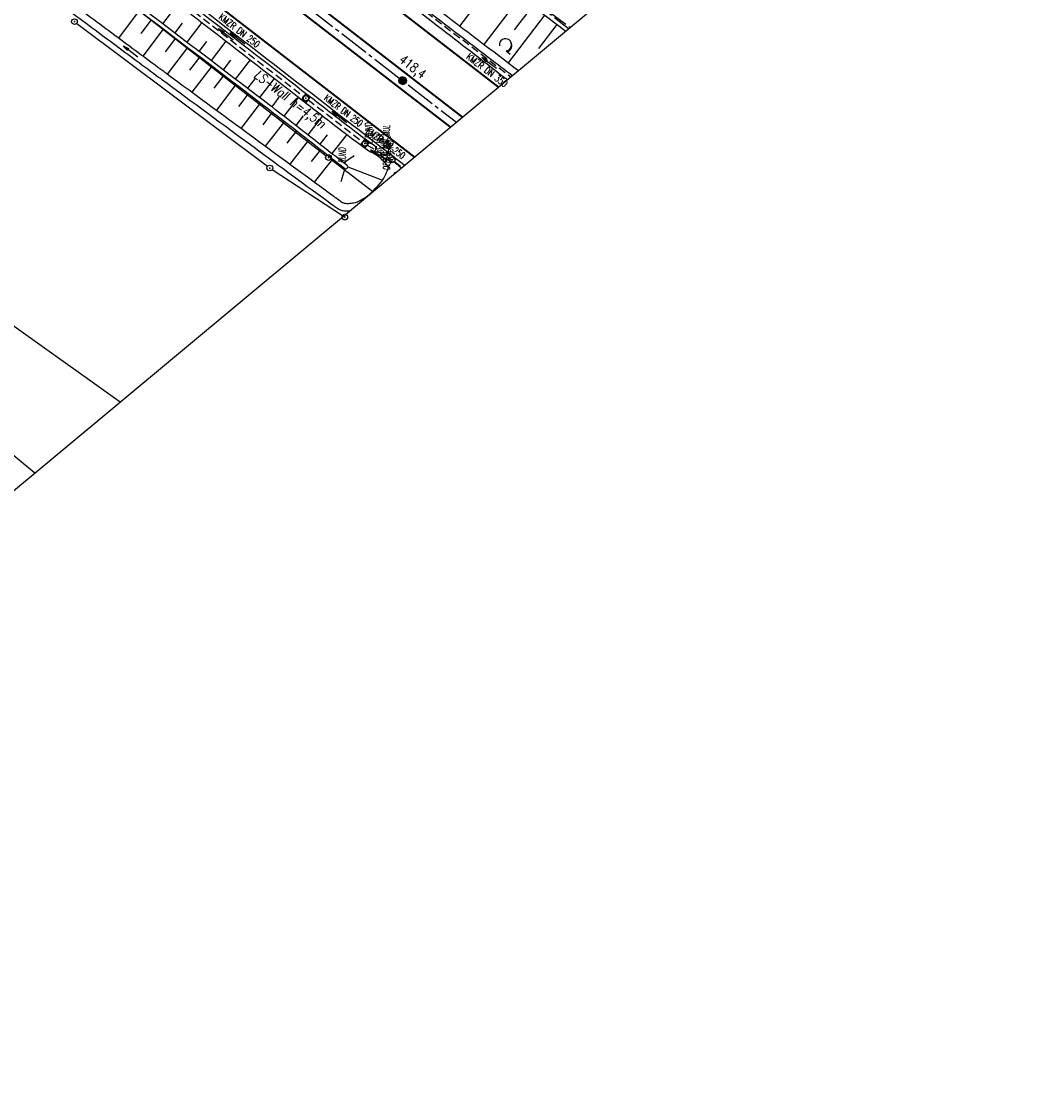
# Model space of a CAD drawing. Extents: x 448150 to 449332, y 437108 to 438384.
# Tile 41 of 172: x 449070 to 449332, y 437108 to 437390. Entities that reach past the tile are written whole.
import ezdxf
from ezdxf.enums import TextEntityAlignment as Align

# ---------------------------------------------------------------- set-up
doc = ezdxf.new("R2010")
doc.units = 0
doc.header["$LTSCALE"] = 2
doc.header["$MEASUREMENT"] = 0
for name, pattern in [('ACHSE', [5.5, 4, -0.5, 0.5, -0.5]), ('AUSGEZOGEN', [0]), ('GESTRICH-X2', [1.5, 1, -0.5]), ('PHANTOMX2', [5, 2.5, -0.5, 0.5, -0.5, 0.5, -0.5])]:
    doc.linetypes.add(name, pattern=pattern)
doc.layers.get('0').update_dxf_attribs({"linetype": 'AUSGEZOGEN'})
for name, color, linetype in [('213-GRENZL-BAB', 7, 'AUSGEZOGEN'), ('213_GRENZL', 8, 'AUSGEZOGEN'), ('213_GRENZP', 8, 'AUSGEZOGEN'), ('213GRENZP-BAB', 7, 'AUSGEZOGEN'), ('ACHSETOP', 250, 'ACHSE'), ('ANMERKUNG', 7, 'CONTINUOUS'), ('BOESCHG', 250, 'AUSGEZOGEN'), ('BW-SCHRIFT', 250, 'AUSGEZOGEN'), ('FBRTOP', 250, 'AUSGEZOGEN'), ('HEKT_B', 250, 'CONTINUOUS'), ('KANAL', 7, 'GESTRICH-X2'), ('Lichtwellenleiter COLT', 46, 'PHANTOMX2'), ('Lichtwellenleiter GLH', 46, 'PHANTOMX2'), ('MULDE', 250, 'AUSGEZOGEN'), ('PFEIL', 7, 'CONTINUOUS'), ('PFEILTOP', 200, 'AUSGEZOGEN'), ('Planeinteilung', 250, 'CONTINUOUS'), ('SCHLITZRINNE', 200, 'AUSGEZOGEN'), ('SCHSYMBOL', 200, 'AUSGEZOGEN'), ('STROMLTG', 4, 'AUSGEZOGEN'), ('TEXTO', 4, 'CONTINUOUS'), ('WALD', 8, 'AUSGEZOGEN')]:
    doc.layers.add(name, color=color, linetype=linetype)
doc.styles.add('ROMANS', font='romans.shx', dxfattribs={"width": 0.8})

# ---------------------------------------------------------------- blocks, each defined once
blk = doc.blocks.new('*X15')
at = {"color": 0}
for p, q in [((212.23, 257.39), (213.24, 258.4)), ((212.24, 257.33), (213.31, 258.4)), ((212.24, 257.47), (213.17, 258.4)), ((212.24, 257.26), (213.37, 258.39)), ((212.24, 257.55), (213.09, 258.39)), ((212.25, 257.2), (213.43, 258.38)), ((212.26, 257.63), (213, 258.37)), ((212.27, 257.14), (213.49, 258.37)), ((212.28, 257.09), (213.55, 258.35)), ((212.29, 257.73), (212.9, 258.35)), ((212.3, 257.04), (213.6, 258.33)), ((212.32, 256.99), (213.65, 258.31)), ((212.34, 257.86), (212.78, 258.29)), ((212.35, 256.94), (213.69, 258.29)), ((212.37, 256.9), (213.74, 258.26)), ((212.4, 256.85), (213.78, 258.24)), ((212.43, 256.81), (213.83, 258.21)), ((212.46, 256.77), (213.86, 258.18)), ((212.49, 256.73), (213.9, 258.14)), ((212.53, 256.7), (213.94, 258.11)), ((212.56, 256.66), (213.97, 258.07)), ((212.6, 256.63), (214.01, 258.03)), ((212.64, 256.6), (214.04, 257.99)), ((212.68, 256.57), (214.07, 257.95)), ((212.73, 256.54), (214.09, 257.91)), ((212.77, 256.52), (214.12, 257.86)), ((212.82, 256.49), (214.14, 257.82)), ((212.87, 256.47), (214.16, 257.77)), ((212.92, 256.45), (214.18, 257.72)), ((212.97, 256.44), (214.2, 257.66)), ((213.03, 256.42), (214.21, 257.6)), ((213.09, 256.41), (214.22, 257.54)), ((213.16, 256.41), (214.23, 257.48)), ((213.22, 256.4), (214.23, 257.41)), ((213.3, 256.41), (214.23, 257.34)), ((213.38, 256.41), (214.22, 257.26)), ((213.46, 256.43), (214.2, 257.17)), ((213.56, 256.46), (214.18, 257.07)), ((213.69, 256.51), (214.12, 256.95))]:
    blk.add_line(p, q, dxfattribs=at)
blk = doc.blocks.new('SRMAST2')
at = {"color": 0}
blk.add_circle((0, 0), 0.999, dxfattribs=at)
blk.add_point((0, 0), dxfattribs=at)
blk.add_blockref('*X15', (-213.23, -257.4))
blk = doc.blocks.new('20')
blk.add_lwpolyline([(-0.75, -0.75), (0.75, -0.75), (0.75, 0.75), (-0.75, 0.75)], close=True)
blk.add_circle((0, 0), 0.676)
blk.add_point((0, 0))
blk = doc.blocks.new('GST')
at = {"color": 0}
blk.add_circle((0, 0), 0.75, dxfattribs=at)
blk.add_point((0, 0), dxfattribs=at)
blk = doc.blocks.new('10')
blk.add_blockref('GST', (0, 0))
blk = doc.blocks.new('PFEIL2')
at = {"color": 0}
for p, q in [((0.88, 0), (-2.4, -0.01)), ((0.88, -0.27), (0.88, 0.28)), ((0.88, 0.28), (2.43, 0.01)), ((0.91, 0.27), (0.88, 0.26)), ((0.97, 0.26), (0.88, 0.25)), ((1.02, 0.25), (0.88, 0.23)), ((1.07, 0.24), (0.88, 0.21)), ((1.13, 0.23), (0.88, 0.19)), ((1.18, 0.22), (0.88, 0.17)), ((1.24, 0.21), (0.88, 0.15)), ((1.29, 0.21), (0.88, 0.14)), ((1.34, 0.2), (0.88, 0.12)), ((1.4, 0.19), (0.88, 0.1)), ((1.45, 0.18), (0.88, 0.08)), ((1.51, 0.17), (0.88, 0.06)), ((1.56, 0.16), (0.88, 0.04)), ((1.61, 0.15), (0.88, 0.02)), ((1.67, 0.14), (0.88, 0.01)), ((1.72, 0.13), (0.88, -0.01)), ((1.78, 0.12), (0.88, -0.03)), ((1.83, 0.11), (0.88, -0.05)), ((1.88, 0.1), (0.88, -0.07)), ((1.94, 0.09), (0.88, -0.09)), ((2.05, 0.08), (0.88, -0.12)), ((1.99, 0.08), (0.88, -0.11)), ((2.1, 0.07), (0.88, -0.14)), ((2.15, 0.06), (0.88, -0.16)), ((2.21, 0.05), (0.88, -0.18)), ((2.26, 0.04), (0.88, -0.2)), ((2.32, 0.03), (0.88, -0.22)), ((2.37, 0.02), (0.88, -0.23)), ((2.42, 0.01), (0.88, -0.25)), ((2.43, 0.01), (0.88, -0.27))]:
    blk.add_line(p, q, dxfattribs=at)
blk = doc.blocks.new('1135594')
blk.add_line((1135, 0), (1135, 594))
blk = doc.blocks.new('LW')
at = {"color": 0}
blk.add_line((1.18, 0), (2.58, 0), dxfattribs=at)
for centre, radius, start, end in [((0.07, 1.19), 1.6, 312.7202, 226.7249), ((0.17, 1.08), 1.68, 321.1992, 68.9844), ((0.08, 1.13), 1.67, 319.2916, 65.2101)]:
    blk.add_arc(centre, radius, start, end, dxfattribs=at)

msp = doc.modelspace()

# ---------------------------------------------------------------- hatches: boundary and pattern name
at = {"layer": 'SCHLITZRINNE'}
h = msp.add_hatch(dxfattribs=at)
h.set_pattern_fill('_USER', color=256, scale=1.5, angle=45, style=0, pattern_type=0)
h.set_pattern_definition([(0.19809, (448696.2442, 437758.0261), (-0.005186, 1.499991), [])])
edge = h.paths.add_edge_path()
edge.add_arc((450103.94, 439168.64), 1992.85, 225.25393, 225.3265)
edge.add_arc((450104.38, 439169.08), 1993.47, 225.3265, 225.68551)
edge.add_arc((450114.11, 439179.05), 2007.4, 225.68551, 226.04327)
edge.add_arc((450116.37, 439181.4), 2010.66, 226.04327, 226.40034)
edge.add_arc((450108.35, 439172.97), 1999.02, 226.40034, 226.75845)
edge.add_arc((450107.36, 439171.92), 1997.58, 226.75845, 227.1169)
edge.add_arc((450114.22, 439179.31), 2007.66, 227.1169, 227.47445)
edge.add_arc((450112.04, 439176.93), 2004.44, 227.47445, 227.83238)
edge.add_arc((450107.82, 439172.27), 1998.16, 227.83238, 228.19088)
edge.add_arc((450107.66, 439172.09), 1997.92, 228.19088, 228.54975)
edge.add_arc((450107.03, 439171.38), 1996.96, 228.54975, 228.9087)
edge.add_arc((450111.57, 439176.59), 2003.87, 228.9087, 229.26596)
edge.add_arc((450119.09, 439185.32), 2015.39, 229.26596, 229.6222)
edge.add_arc((450115.13, 439180.66), 2009.28, 229.6222, 229.97992)
edge.add_arc((450101.81, 439164.79), 1988.56, 229.97992, 230.3395)
edge.add_arc((450135.91, 439205.92), 2041.98, 230.3395, 230.69914)
edge.add_arc((450015.79, 439059.17), 1852.34, 230.69914, 231.07675)
edge.add_arc((450440.04, 439584.51), 2527.6, 231.07675, 231.41321)
edge.add_arc((449605.18, 438538.21), 1189.04, 231.41321, 231.90377)
edge.add_arc((451876.6, 441435.45), 4870.53, 231.90377, 232.05412)
edge.add_arc((449764.39, 438726.67), 1435.57, 232.05412, 232.33105)
edge.add_arc((663048.57, 714993.47), 350453.47, 232.3310515, 232.3318237)
edge.add_arc((452105.71, 441751.77), 5260.88, 232.33184, 232.33814)
edge.add_arc((1083717.78, 1260087.56), 1038995.51, 232.33813988, 232.33882921)
edge.add_arc((362297.75, 325361.77), 141749.67, 52.3359582, 52.3410109, ccw=False)
edge.add_arc((130991.07, 25697.41), 520301.52, 52.3345817, 52.3359582, ccw=False)
edge.add_arc((597397.74, 629905.02), 242982.19, 232.3337962, 232.3367437)
edge.add_arc((1091510.3, 1270060.01), 1051651.24, 232.33674373, 232.33742474)
edge.add_arc((63904.41, -61307.14), 630166.93, 52.33651599, 52.33765249, ccw=False)
edge.add_line((448950.68, 437541.27), (448965.93, 437529.5))
edge.add_arc((450103.94, 439168.64), 1993.35, 225.25393, 225.3265)
edge.add_arc((450104.38, 439169.08), 1993.97, 225.3265, 225.63395)
h = msp.add_hatch(dxfattribs=at)
h.set_pattern_fill('_USER', color=256, scale=1.5, angle=45, style=0, pattern_type=0)
h.set_pattern_definition([(1.0848, (448717.7677, 437736.8698), (-0.0283982, 1.4997312), [])])
edge = h.paths.add_edge_path()
edge.add_arc((450104.38, 439169.08), 1993.97, 225.67714, 225.68551)
edge.add_arc((450114.11, 439179.05), 2007.9, 225.68551, 226.04327)
edge.add_arc((450116.37, 439181.4), 2011.16, 226.04327, 226.34876)
edge.add_arc((450103.94, 439168.64), 1992.85, 225.25393, 225.3265)
edge.add_arc((450104.38, 439169.08), 1993.47, 225.3265, 225.68551)
edge.add_arc((450114.11, 439179.05), 2007.4, 225.68551, 226.04327)
edge.add_arc((450116.37, 439181.4), 2010.66, 226.04327, 226.40034)
edge.add_arc((450108.35, 439172.97), 1999.02, 226.40034, 226.75845)
edge.add_arc((450107.36, 439171.92), 1997.58, 226.75845, 227.1169)
edge.add_arc((450114.22, 439179.31), 2007.66, 227.1169, 227.47445)
edge.add_arc((450112.04, 439176.93), 2004.44, 227.47445, 227.83238)
edge.add_arc((450107.82, 439172.27), 1998.16, 227.83238, 228.19088)
edge.add_arc((450107.66, 439172.09), 1997.92, 228.19088, 228.54975)
edge.add_arc((450107.03, 439171.38), 1996.96, 228.54975, 228.9087)
edge.add_arc((450111.57, 439176.59), 2003.87, 228.9087, 229.26596)
edge.add_arc((450119.09, 439185.32), 2015.39, 229.26596, 229.6222)
edge.add_arc((450115.13, 439180.66), 2009.28, 229.6222, 229.97992)
edge.add_arc((450101.81, 439164.79), 1988.56, 229.97992, 230.3395)
edge.add_arc((450135.91, 439205.92), 2041.98, 230.3395, 230.69914)
edge.add_arc((450015.79, 439059.17), 1852.34, 230.69914, 231.07675)
edge.add_arc((450440.04, 439584.51), 2527.6, 231.07675, 231.41321)
edge.add_arc((449605.18, 438538.21), 1189.04, 231.41321, 231.90377)
edge.add_arc((451876.6, 441435.45), 4870.53, 231.90377, 232.05412)
edge.add_arc((449764.39, 438726.67), 1435.57, 232.05412, 232.33105)
edge.add_arc((663048.57, 714993.47), 350453.47, 232.3310515, 232.3318237)
edge.add_arc((452105.71, 441751.77), 5260.88, 232.33184, 232.33814)
edge.add_arc((1083717.78, 1260087.56), 1038995.51, 232.33813988, 232.33882921)
edge.add_arc((362297.75, 325361.77), 141749.67, 52.3359582, 52.3410109, ccw=False)
edge.add_arc((130991.07, 25697.41), 520301.52, 52.3345817, 52.3359582, ccw=False)
edge.add_arc((597397.74, 629905.02), 242982.19, 232.3337962, 232.3367437)
edge.add_arc((1091510.3, 1270060.01), 1051651.24, 232.33674373, 232.33742474)
edge.add_arc((63904.41, -61307.14), 630166.93, 52.33651599, 52.33765249, ccw=False)
edge.add_line((448950.68, 437541.27), (448965.93, 437529.5))
h = msp.add_hatch(dxfattribs=at)
h.set_pattern_fill('_USER', color=256, scale=1.5, angle=45, style=0, pattern_type=0)
h.set_pattern_definition([(1.92282, (448737.9663, 437717.5835), (-0.05033, 1.4991554), [])])
edge = h.paths.add_edge_path()
edge.add_arc((450116.37, 439181.4), 2011.16, 226.39158, 226.40034)
edge.add_arc((450108.35, 439172.97), 1999.52, 226.40034, 226.75845)
edge.add_arc((450107.36, 439171.92), 1998.08, 226.75845, 227.1169)
edge.add_arc((450114.22, 439179.31), 2008.16, 227.1169, 227.47445)
edge.add_arc((450112.04, 439176.93), 2004.94, 227.47445, 227.83238)
edge.add_arc((450107.82, 439172.27), 1998.66, 227.83238, 228.06865)
edge.add_arc((450103.94, 439168.64), 1992.85, 225.25393, 225.3265)
edge.add_arc((450104.38, 439169.08), 1993.47, 225.3265, 225.68551)
edge.add_arc((450114.11, 439179.05), 2007.4, 225.68551, 226.04327)
edge.add_arc((450116.37, 439181.4), 2010.66, 226.04327, 226.40034)
edge.add_arc((450108.35, 439172.97), 1999.02, 226.40034, 226.75845)
edge.add_arc((450107.36, 439171.92), 1997.58, 226.75845, 227.1169)
edge.add_arc((450114.22, 439179.31), 2007.66, 227.1169, 227.47445)
edge.add_arc((450112.04, 439176.93), 2004.44, 227.47445, 227.83238)
edge.add_arc((450107.82, 439172.27), 1998.16, 227.83238, 228.19088)
edge.add_arc((450107.66, 439172.09), 1997.92, 228.19088, 228.54975)
edge.add_arc((450107.03, 439171.38), 1996.96, 228.54975, 228.9087)
edge.add_arc((450111.57, 439176.59), 2003.87, 228.9087, 229.26596)
edge.add_arc((450119.09, 439185.32), 2015.39, 229.26596, 229.6222)
edge.add_arc((450115.13, 439180.66), 2009.28, 229.6222, 229.97992)
edge.add_arc((450101.81, 439164.79), 1988.56, 229.97992, 230.3395)
edge.add_arc((450135.91, 439205.92), 2041.98, 230.3395, 230.69914)
edge.add_arc((450015.79, 439059.17), 1852.34, 230.69914, 231.07675)
edge.add_arc((450440.04, 439584.51), 2527.6, 231.07675, 231.41321)
edge.add_arc((449605.18, 438538.21), 1189.04, 231.41321, 231.90377)
edge.add_arc((451876.6, 441435.45), 4870.53, 231.90377, 232.05412)
edge.add_arc((449764.39, 438726.67), 1435.57, 232.05412, 232.33105)
edge.add_arc((663048.57, 714993.47), 350453.47, 232.3310515, 232.3318237)
edge.add_arc((452105.71, 441751.77), 5260.88, 232.33184, 232.33814)
edge.add_arc((1083717.78, 1260087.56), 1038995.51, 232.33813988, 232.33882921)
edge.add_arc((362297.75, 325361.77), 141749.67, 52.3359582, 52.3410109, ccw=False)
edge.add_arc((130991.07, 25697.41), 520301.52, 52.3345817, 52.3359582, ccw=False)
edge.add_arc((597397.74, 629905.02), 242982.19, 232.3337962, 232.3367437)
edge.add_arc((1091510.3, 1270060.01), 1051651.24, 232.33674373, 232.33742474)
edge.add_arc((63904.41, -61307.14), 630166.93, 52.33651599, 52.33765249, ccw=False)
edge.add_line((448950.68, 437541.27), (448965.93, 437529.5))
h = msp.add_hatch(dxfattribs=at)
h.set_pattern_fill('_USER', color=256, scale=1.5, angle=45, style=0, pattern_type=0)
h.set_pattern_definition([(5.43336, (448830.8072, 437635.437), (-0.142032, 1.4932605), [])])
edge = h.paths.add_edge_path()
edge.add_arc((450115.13, 439180.66), 2009.78, 229.70332, 229.97992)
edge.add_arc((450101.81, 439164.79), 1989.06, 229.97992, 230.3395)
edge.add_arc((450135.91, 439205.92), 2042.48, 230.3395, 230.69914)
edge.add_arc((450015.79, 439059.17), 1852.84, 230.69914, 231.07675)
edge.add_arc((450440.04, 439584.51), 2528.1, 231.07675, 231.21107)
edge.add_arc((450103.94, 439168.64), 1992.85, 225.25393, 225.3265)
edge.add_arc((450104.38, 439169.08), 1993.47, 225.3265, 225.68551)
edge.add_arc((450114.11, 439179.05), 2007.4, 225.68551, 226.04327)
edge.add_arc((450116.37, 439181.4), 2010.66, 226.04327, 226.40034)
edge.add_arc((450108.35, 439172.97), 1999.02, 226.40034, 226.75845)
edge.add_arc((450107.36, 439171.92), 1997.58, 226.75845, 227.1169)
edge.add_arc((450114.22, 439179.31), 2007.66, 227.1169, 227.47445)
edge.add_arc((450112.04, 439176.93), 2004.44, 227.47445, 227.83238)
edge.add_arc((450107.82, 439172.27), 1998.16, 227.83238, 228.19088)
edge.add_arc((450107.66, 439172.09), 1997.92, 228.19088, 228.54975)
edge.add_arc((450107.03, 439171.38), 1996.96, 228.54975, 228.9087)
edge.add_arc((450111.57, 439176.59), 2003.87, 228.9087, 229.26596)
edge.add_arc((450119.09, 439185.32), 2015.39, 229.26596, 229.6222)
edge.add_arc((450115.13, 439180.66), 2009.28, 229.6222, 229.97992)
edge.add_arc((450101.81, 439164.79), 1988.56, 229.97992, 230.3395)
edge.add_arc((450135.91, 439205.92), 2041.98, 230.3395, 230.69914)
edge.add_arc((450015.79, 439059.17), 1852.34, 230.69914, 231.07675)
edge.add_arc((450440.04, 439584.51), 2527.6, 231.07675, 231.41321)
edge.add_arc((449605.18, 438538.21), 1189.04, 231.41321, 231.90377)
edge.add_arc((451876.6, 441435.45), 4870.53, 231.90377, 232.05412)
edge.add_arc((449764.39, 438726.67), 1435.57, 232.05412, 232.33105)
edge.add_arc((663048.57, 714993.47), 350453.47, 232.3310515, 232.3318237)
edge.add_arc((452105.71, 441751.77), 5260.88, 232.33184, 232.33814)
edge.add_arc((1083717.78, 1260087.56), 1038995.51, 232.33813988, 232.33882921)
edge.add_arc((362297.75, 325361.77), 141749.67, 52.3359582, 52.3410109, ccw=False)
edge.add_arc((130991.07, 25697.41), 520301.52, 52.3345817, 52.3359582, ccw=False)
edge.add_arc((597397.74, 629905.02), 242982.19, 232.3337962, 232.3367437)
edge.add_arc((1091510.3, 1270060.01), 1051651.24, 232.33674373, 232.33742474)
edge.add_arc((63904.41, -61307.14), 630166.93, 52.33651599, 52.33765249, ccw=False)
edge.add_line((448950.68, 437541.27), (448965.93, 437529.5))

# ---------------------------------------------------------------- linework, layer by layer
at = {"layer": '213-GRENZL-BAB', "flags": 128}
for points in [[(449086.26, 437404.23), (449149.52, 437355.09)], [(449150.7, 437354.17), (449161.78, 437345.68)]]:
    msp.add_lwpolyline(points, dxfattribs=at)
at = {"layer": '213_GRENZL'}
for p, q in [((449084.02, 437389.85), (449134.12, 437352.33)), ((449135.35, 437351.47), (449153.77, 437339.4)), ((449073.03, 437271.81), (449059.75, 437282.77))]:
    msp.add_line(p, q, dxfattribs=at)
at = {"layer": 'ACHSETOP', "flags": 128}
msp.add_lwpolyline([(448380.24, 438171.9), (448383.35, 438166.51), (448396.09, 438145), (448409.1, 438123.65), (448422.38, 438102.47), (448435.91, 438081.45), (448449.72, 438060.6), (448463.78, 438039.93), (448478.1, 438019.44), (448492.67, 437999.13), (448507.5, 437979), (448522.57, 437959.06), (448537.9, 437939.3), (448553.47, 437919.75), (448569.28, 437900.38), (448585.34, 437881.22), (448601.63, 437862.26), (448618.16, 437843.5), (448634.92, 437824.95), (448651.91, 437806.62), (448669.13, 437788.49), (448686.58, 437770.59), (448704.24, 437752.9), (448722.13, 437735.43), (448740.24, 437718.19), (448758.55, 437701.18), (448777.08, 437684.4), (448795.82, 437667.85), (448814.77, 437651.54), (448833.91, 437635.46), (448853.26, 437619.62), (448872.8, 437604.03), (448888.34, 437591.92), (448892.53, 437588.68), (448912.32, 437573.41), (448932.11, 437558.13), (448951.9, 437542.85), (449011.27, 437497.03), (449090.43, 437435.92), (449169.59, 437374.82), (449183.7, 437363.93)], dxfattribs=at)
at = {"layer": 'BOESCHG'}
for p, q in [((449184.65, 437389.13), (449194.23, 437401.68)), ((449191.01, 437384.28), (449200.59, 437396.83)), ((449095.08, 437385.98), (449100.47, 437393.19)), ((449110.53, 437394.98), (449106.55, 437389.75)), ((449198.98, 437388.14), (449203.77, 437394.4)), ((449100.94, 437387.21), (449103.65, 437390.77)), ((449111.72, 437389.93), (449109.74, 437387.33)), ((449116.86, 437390.09), (449112.92, 437384.91)), ((449197.39, 437379.45), (449206.95, 437391.98)), ((449101.43, 437381.26), (449106.83, 437388.34)), ((449205.35, 437383.29), (449210.13, 437389.55)), ((449107.33, 437382.4), (449110.01, 437385.92)), ((449118.06, 437385.06), (449116.1, 437382.49)), ((449123.19, 437385.19), (449119.29, 437380.06)), ((449107.87, 437376.51), (449113.2, 437383.49)), ((449113.73, 437377.6), (449116.38, 437381.07)), ((449114.31, 437371.77), (449119.56, 437378.64)), ((449124.41, 437380.19), (449122.47, 437377.64)), ((449129.52, 437380.3), (449125.65, 437375.22)), ((449120.14, 437372.81), (449122.74, 437376.22)), ((449120.76, 437367.02), (449125.92, 437373.79)), ((449130.76, 437375.32), (449128.84, 437372.8)), ((449135.85, 437375.4), (449132.02, 437370.38)), ((449126.54, 437368.01), (449129.1, 437371.36)), ((449137.11, 437370.45), (449135.2, 437367.95)), ((449142.22, 437370.48), (449138.37, 437365.51)), ((449127.2, 437362.28), (449132.28, 437368.94)), ((449132.93, 437363.22), (449135.45, 437366.51)), ((449143.46, 437365.54), (449141.53, 437363.05)), ((449148.56, 437365.57), (449144.68, 437360.6)), ((449133.59, 437357.59), (449138.62, 437364.06)), ((449139.29, 437358.41), (449141.78, 437361.6)), ((449140.03, 437352.86), (449144.93, 437359.15)), ((449149.78, 437360.63), (449147.84, 437358.14)), ((449154.9, 437360.67), (449150.99, 437355.67)), ((449145.67, 437353.59), (449148.09, 437356.68)), ((449146.48, 437348.14), (449151.24, 437354.22)), ((449156.88, 437355.05), (449154.14, 437353.21)), ((449154.44, 437351.72), (449153.4, 437348.23)), ((449155.16, 437352.21), (449164.31, 437348.67))]:
    msp.add_line(p, q, dxfattribs=at)
for points in [[(449154.9, 437352.61, 0.001072), (449139.43, 437364.68, 0.002565), (449132.93, 437369.69, 0.000039), (449101.95, 437393.25, 0.001905), (449101.31, 437393.73, 0.000752), (449089.53, 437402.53, 0.000489), (449071.38, 437416, 0.001588), (449050.31, 437431.51, -0.002579), (449037.35, 437441.09, -0.001306), (449030.74, 437446.05, -0.00039), (449008.65, 437462.77, -0.001186), (448994.81, 437473.3, 0.000936), (448977.28, 437486.67, 0.008823), (448955.95, 437502.27, -0.010074)], [(449101.56, 437392.36, -0.000041), (449132.44, 437368.82, -0.002303), (449138.96, 437363.8, -0.000968), (449154.39, 437351.75)]]:
    msp.add_lwpolyline(points, format="xyb", dxfattribs=at)
msp.add_lwpolyline([(449083.95, 437489.62), (449084.71, 437489.08), (449086.97, 437487.44), (449098.13, 437478.09), (449113.52, 437464.77), (449117.52, 437461.63), (449139.06, 437445.02), (449170.02, 437424.12), (449183.63, 437413.45), (449185.76, 437409.71), (449187.67, 437406.8), (449193.26, 437402.42), (449212.4, 437387.82)], dxfattribs=at)
for centre, radius, start, end in [((449156.41, 437345.79), 11.36, 33.2644, 65.2455), ((449154.66, 437352.17), 0.5, 236.5769, 61.7898)]:
    msp.add_arc(centre, radius, start, end, dxfattribs=at)
at = {"layer": 'FBRTOP'}
for points in [[(448942.5, 437571.59, 0.000003), (448952.39, 437563.95, -0.000005), (448962.29, 437556.31, -0.000002), (448991.97, 437533.4, 0.000001), (449021.66, 437510.48, 0), (449059.52, 437481.26, 0), (449100.82, 437449.38, 0.000002), (449140.4, 437418.83, -0.000003), (449179.98, 437388.28, -0.000002), (449197.09, 437375.08, 0.000004)], [(448902.92, 437602.14, 0.000003), (448912.81, 437594.5, -0.000022)], [(448953.44, 437519.87, -0.000001), (448971.05, 437506.29, 0.000001), (449000.73, 437483.37, 0), (449038.6, 437454.15, 0), (449079.89, 437422.27, 0.000002), (449119.47, 437391.72, -0.000003), (449159.05, 437361.17, -0.000001), (449170.12, 437352.63, 0.000004)]]:
    msp.add_lwpolyline(points, format="xyb", dxfattribs=at)
at = {"layer": 'FBRTOP', "const_width": 0.5}
for points in [[(448933.33, 437559.71, 0.000003), (448943.23, 437552.07, -0.000005), (448953.12, 437544.44, -0.000002), (448982.81, 437521.52, 0.000001), (449012.49, 437498.61, 0), (449050.36, 437469.38, 0), (449091.65, 437437.51, 0.000002), (449131.24, 437406.96, -0.000003), (449170.82, 437376.41, -0.000001), (449185.28, 437365.24, 0.000004)], [(448940.68, 437569.23, 0.000003), (448950.57, 437561.59, -0.000005), (448960.47, 437553.95, -0.000002), (448990.15, 437531.04)], [(449099, 437447.02, 0.000002), (449138.58, 437416.47, -0.000003), (449178.16, 437385.92, -0.000002), (449194.74, 437373.12, 0.000004)], [(448901.1, 437599.78, 0.000003), (448910.99, 437592.14, -0.000022)], [(448893.75, 437590.26, 0.000003), (448903.65, 437582.63, -0.000022)], [(448965.93, 437529.5, -0.000001), (448980.36, 437518.36, 0.000001), (449010.05, 437495.44, 0.000001), (449047.91, 437466.22, 0.000001), (449089.21, 437434.34, 0.000002), (449128.79, 437403.79, -0.000003), (449168.37, 437373.24, -0.000001), (449182.13, 437362.62, 0.000004)]]:
    msp.add_lwpolyline(points, format="xyb", dxfattribs=at)
msp.add_lwpolyline([(448682.02, 437755.33), (448694.4, 437742.94), (448712.41, 437725.36), (448730.64, 437708), (448749.09, 437690.86), (448767.75, 437673.96), (448786.62, 437657.3), (448805.7, 437640.87), (448824.98, 437624.68), (448844.46, 437608.74), (448864.13, 437593.04), (448879.75, 437580.86), (448883.97, 437577.6), (448903.77, 437562.32), (448923.56, 437547.05), (448943.35, 437531.77), (449002.72, 437485.94), (449081.88, 437424.84), (449161.04, 437363.74), (449172.68, 437354.76)], dxfattribs=at)
at = {"layer": 'KANAL'}
for p, q in [((449105.41, 437400.22), (449143.62, 437370.66)), ((449171.06, 437396.41), (449197.99, 437375.83)), ((449144.81, 437369.75), (449159.09, 437358.75)), ((449160.31, 437357.91), (449166.19, 437354.41)), ((449167.44, 437353.56), (449169.41, 437352.04))]:
    msp.add_line(p, q, dxfattribs=at)
at = {"layer": 'Lichtwellenleiter COLT', "flags": 128}
msp.add_lwpolyline([(448659.36, 437835.4), (448668.13, 437829.07), (448675.79, 437824.13), (448685.03, 437816.4), (448707.69, 437793.32), (448725.46, 437778.29), (448744.1, 437761.36), (448761.36, 437745.15), (448817.3, 437686.93), (448837.37, 437672.42), (448852.44, 437665.48), (448883.39, 437653.91), (448906.67, 437637.3), (448923.16, 437622.3), (448933.12, 437620.67), (448942.93, 437614.42), (448953.22, 437606.47), (448980, 437585.1), (448999.76, 437565.35), (449013.23, 437542.09), (449015.39, 437534.98), (449018.87, 437529.6), (449025.86, 437525.22), (449038.3, 437522.2), (449054.37, 437521.79), (449059.83, 437520.83), (449063.6, 437518.32), (449065.94, 437515.99), (449065.94, 437515.99), (449095.92, 437479.56), (449111.4, 437468.12), (449127.44, 437455.52), (449178.72, 437415.24), (449213.53, 437388.76)], dxfattribs=at)
at = {"layer": 'Lichtwellenleiter GLH', "flags": 128}
msp.add_lwpolyline([(448402.86, 438190.72), (448415.11, 438168.31), (448419.91, 438160.49), (448420.72, 438158.16), (448503.05, 438031.34), (448522.17, 438004.42), (448532.91, 437989.33), (448539.67, 437979.78), (448549.91, 437964.58), (448559.07, 437950.98), (448598, 437903.19), (448632.59, 437863.53), (448656.71, 437838.28), (448666.36, 437831.36), (448672.42, 437827.2), (448672.42, 437827.2), (448672.42, 437827.2), (448838.47, 437670.55), (448842.77, 437668.36), (448853.43, 437665), (448877.05, 437657.59), (448892.66, 437650.23), (448906.67, 437637.3), (448920.23, 437624.26), (448935.45, 437618.38), (448950.43, 437608.21), (448972.82, 437591), (448987.74, 437577.68), (449010.1, 437551.38), (449016.19, 437536.4), (449021.74, 437528.72), (449038.78, 437522.27), (449054.54, 437521.86), (449060.55, 437520.65), (449065.79, 437515.9), (449095.77, 437479.47), (449099.8, 437476.39), (449111.46, 437468.05), (449130.15, 437452.82), (449130.15, 437452.82), (449149.33, 437438.24), (449167.32, 437424.32), (449186.31, 437409.34), (449205.49, 437394.55), (449213.17, 437388.46)], dxfattribs=at)
at = {"layer": 'MULDE'}
for points in [[(449080.85, 437394.04, -0.000947), (449093.65, 437384.55, 0.001011), (449105.65, 437375.65, 0.000367), (449106.23, 437375.23, 0.000009), (449130.56, 437357.33, 0.000999), (449150.93, 437342.41, 0.01169), (449152.74, 437341.15, 0.108955), (449153.93, 437340.7, 0.049413), (449155.68, 437340.61, 0.04766)], [(449082.03, 437395.65, -0.000947), (449094.85, 437386.15, 0.001011), (449106.84, 437377.26, 0.000367), (449107.41, 437376.84, 0.000009), (449131.75, 437358.94, 0.00096), (449151.3, 437344.62, 0.01169)], [(449071.69, 437476.31), (449093.13, 437459.91, -0.000001), (449131.99, 437430.19), (449158.45, 437409.41, 0.002806), (449171.88, 437398.92, 0.002126), (449193.58, 437382.34, -0.000785), (449199.97, 437377.48, -0.000455)], [(449171.37, 437396.79, 0.002056), (449192.37, 437380.75, -0.000741), (449198.4, 437376.16, -0.000455)], [(449167.73, 437353.18, 0.00049), (449169.26, 437351.92, 0.003328)], [(449151.3, 437344.62, 0.00004), (449152.11, 437344.03, 0.01169), (449153.84, 437342.82, 0.108955), (449154.23, 437342.67, 0.054109), (449155.71, 437342.61, 0.04766), (449157.15, 437342.85, 0.054213), (449158.3, 437343.29, 0.030727), (449159.62, 437344.07, 0.027122), (449161.04, 437345.15, 0.022244), (449161.94, 437345.99, 0.011074), (449163.73, 437347.9, 0.050341), (449164.37, 437348.78, 0.053603), (449166.16, 437352.77)], [(449167.38, 437350.35, 0.005196), (449167.54, 437350.75, 0.028816)], [(449167.54, 437350.75, 0.000051), (449167.7, 437350.61, 0.003328)]]:
    msp.add_lwpolyline(points, format="xyb", dxfattribs=at)
at = {"layer": 'MULDE', "flags": 128}
for points in [[(448953.39, 437516.91, 0.000109), (448955.38, 437514.96, 0.000157), (448956.76, 437513.6, 0.000011), (448958.47, 437511.94, 0.000143), (448958.6, 437511.81, 0.042526), (448964.3, 437507.12, -0.013468), (448982.63, 437493.74, -0.000028), (449007.06, 437474.88, 0.000072), (449016.63, 437467.49, 0.000017), (449054.78, 437438.05, -0.000067), (449064.58, 437430.5, -0.000102), (449081.18, 437417.67, -0.000074), (449104.19, 437399.89, -0.000078), (449115.66, 437391.02, 0.000032), (449143.6, 437369.41, 0.000108), (449144.01, 437369.09, 0.000004), (449154.38, 437361.07, 0.005451), (449156.18, 437359.72, 0.002045), (449160.98, 437356.2, 0.002045)], [(448954.78, 437518.34, 0.000109), (448956.78, 437516.39, 0.000157), (448958.16, 437515.03, 0.000011), (448959.87, 437513.37, 0.000143), (448960, 437513.24, 0.042526), (448965.44, 437508.76, -0.013468), (448983.85, 437495.33, -0.000028), (449008.28, 437476.46, 0.000072), (449017.85, 437469.07, 0.000017), (449056, 437439.64, -0.000067), (449065.8, 437432.08, -0.000102), (449082.4, 437419.26, -0.000074), (449105.41, 437401.47, -0.000078), (449116.88, 437392.6, 0.000032), (449144.82, 437370.99, 0.000108), (449145.23, 437370.67, 0.000004), (449155.61, 437362.66, 0.005451), (449157.37, 437361.32, 0.002045), (449162.16, 437357.82, 0.002045)]]:
    msp.add_lwpolyline(points, format="xyb", dxfattribs=at)
at = {"layer": 'MULDE'}
for centre, start, end in [((449161.57, 437357.01), 234.025, 54.025), ((449167.1, 437352.41), 50.4296, 158.7053)]:
    msp.add_arc(centre, 1, start, end, dxfattribs=at)
at = {"layer": 'STROMLTG', "flags": 128}
msp.add_lwpolyline([(449095.42, 437290.46), (448919.45, 437415.95), (448579.2, 437657.91)], dxfattribs=at)

# ---------------------------------------------------------------- block references
at = {"layer": '213_GRENZP'}
for p, rotation in [((449083.42, 437390.3), 322.3369117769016), ((449134.72, 437351.88), 322.336911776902), ((449154.4, 437338.99), 322.3369117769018)]:
    msp.add_blockref('GST', p, dxfattribs=dict(at, rotation=rotation))
at = {"layer": '213GRENZP-BAB', "rotation": 322.3369009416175}
msp.add_blockref('GST', (449150.11, 437354.63), dxfattribs=at)
at = {"layer": 'HEKT_B'}
msp.add_blockref('SRMAST2', (449169.59, 437374.82), dxfattribs=at)
at = {"layer": 'PFEIL'}
for p, rotation in [((449126.23, 437385.94), 142.2791999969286), ((449192.3, 437379.5), 142.5921000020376), ((449153, 437365.3), 142.3964999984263), ((449163.27, 437355.42), 149.2934000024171)]:
    msp.add_blockref('PFEIL2', p, dxfattribs=dict(at, rotation=rotation))
at = {"layer": 'PFEILTOP'}
for p, rotation in [((449123.16, 437386.99), 142.1973246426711), ((449098.13, 437382.52), 143.28003862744)]:
    msp.add_blockref('PFEIL2', p, dxfattribs=dict(at, rotation=rotation))
at = {"layer": 'Planeinteilung', "linetype": 'Continuous', "rotation": 309.7713901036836}
msp.add_blockref('1135594', (448149.7, 437980.02), dxfattribs=at)
at = {"layer": 'SCHSYMBOL', "rotation": 322.3365}
for name, p in [('20', (449144.21, 437370.2)), ('20', (449159.68, 437358.28)), ('10', (449166.84, 437354.03))]:
    msp.add_blockref(name, p, dxfattribs=at)
at = {"layer": 'WALD', "rotation": 322.3369009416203}
msp.add_blockref('LW', (449195.81, 437383.33), dxfattribs=at)

# ---------------------------------------------------------------- texts
at = {"layer": 'ANMERKUNG', "style": 'ROMANS', "oblique": 7, "width": 0.5}
for s, p in [('E_RUND', (449161.57, 437358.01)), ('AUF_MUL', (449164.52, 437354.73)), ('AUF_MUL', (449165.68, 437353.34)), ('OFFEN_AUF_MUL', (449166.26, 437351.27)), ('RUND', (449154.66, 437353.17)), ('A_RUND', (449167.1, 437353.41))]:
    msp.add_text(s, height=1.8, rotation=90, dxfattribs=at).set_placement(p)
at = {"layer": 'BW-SCHRIFT', "style": 'ROMANS', "oblique": 7, "width": 0.8}
msp.add_text('LS-Wall h=4,5m', height=2.5, rotation=322.6363, dxfattribs=at).set_placement((449130.37, 437375.82))
at = {"layer": 'HEKT_B', "style": 'ROMANS', "width": 0.8}
msp.add_text('418,4', height=2.5, rotation=322.3365, dxfattribs=at).set_placement((449168.44, 437379.88))
at = {"layer": 'TEXTO', "style": 'ROMANS'}
for s, rotation, width, p in [('KMZR DN 250', 322.2792, 0.75, (449126.16, 437387.27)), ('KMZR DN 350', 322.5921, 0.75, (449191.22, 437376.85)), ('KMZR DN 250', 322.3965, 0.6, (449153.52, 437366.25)), ('KMZR DN 250', 323.3125, 0.6, (449164.64, 437357.7))]:
    msp.add_text(s, height=1.8, rotation=rotation, dxfattribs=dict(at, width=width)).set_placement(p, align=Align.CENTER)

doc.saveas('drawing.dxf')
